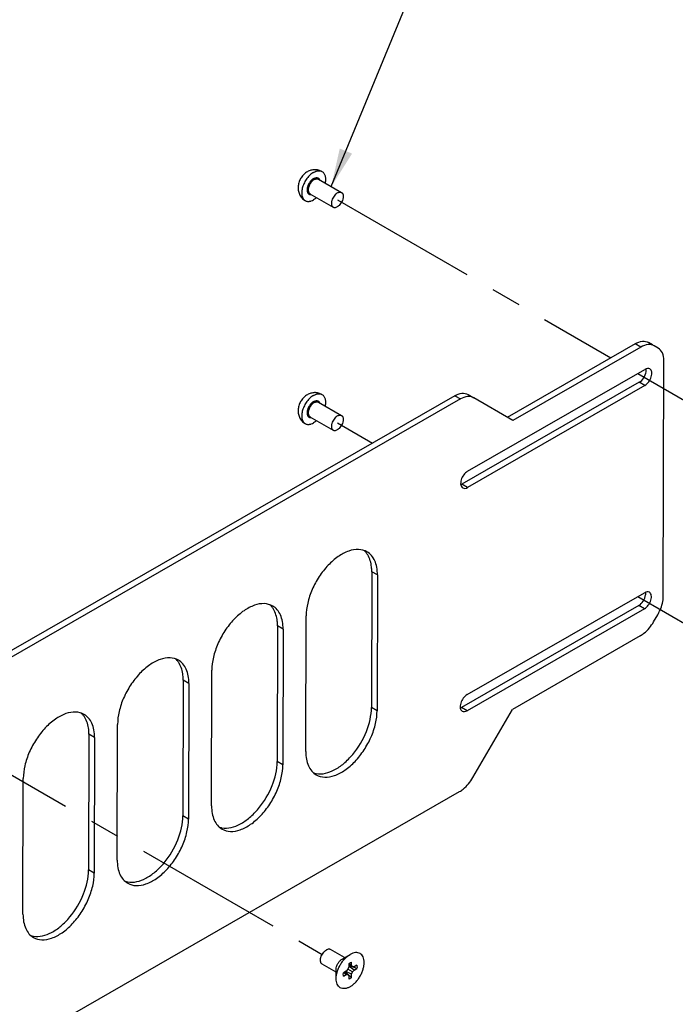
# Model space of a CAD drawing. Header units: inches. Extents: x 0 to 34, y 0 to 22.
# Tile 39 of 42: x 24.6 to 27.6, y 9.8 to 14.4. Entities that reach past the tile are written whole.
import ezdxf

# ---------------------------------------------------------------- set-up
doc = ezdxf.new("R2010")
doc.units = ezdxf.units.IN
doc.header["$LTSCALE"] = 1.87
doc.header["$MEASUREMENT"] = 0
doc.linetypes.add('CENTER', pattern=[0.6, 0.375, -0.075, 0.075, -0.075])
doc.layers.get('0').update_dxf_attribs({"linetype": 'CONTINUOUS'})
for name, color, linetype in [('02___PRT_ALL_AXES', 7, 'CONTINUOUS'), ('DEFAULT_1', 7, 'CENTER'), ('DETAIL', 7, 'CONTINUOUS')]:
    doc.layers.add(name, color=color, linetype=linetype)
doc.styles.get("Standard").update_dxf_attribs({"font": 'txt', "width": 0.8})
doc.dimstyles.get("Standard").update_dxf_attribs({"dimtxt": 0.125, "dimasz": 0.18, "dimexe": 0.125, "dimexo": 0.0625, "dimgap": 0.09, "dimtad": 0, "dimtih": 1, "dimtoh": 1, "dimzin": 0, "dimdsep": 46, "dimtxsty": 'STANDARD', "dimblk": '_FILLED', "dimblk1": '_FILLED', "dimblk2": '_FILLED', "dimcen": 0.09, "dimazin": 0, "dimtol": 1, "dimtp": 0.02, "dimtm": 0.02, "dimtfac": 1, "dimtofl": 0, "dimtmove": 0, "dimatfit": 3, "dimldrblk": '_FILLED', "dimfxl": 1, "dimtolj": 1, "dimtzin": 0, "dimarcsym": 0})

# ---------------------------------------------------------------- blocks, each defined once
blk = doc.blocks.new('_FILLED')
at = {"color": 0, "linetype": 'BYBLOCK'}
blk.add_solid([(0, 0), (-1, 0.174), (-1, -0.174)], dxfattribs=at)

msp = doc.modelspace()

# ---------------------------------------------------------------- linework, layer by layer
at = {"color": 7, "linetype": 'CONTINUOUS'}
for p, q in [((25.9625, 13.6361), (26.0711, 13.5734)), ((25.9232, 13.5679), (26.0317, 13.5053)), ((27.5294, 12.8598), (27.5104, 12.8707)), ((27.448, 12.8647), (26.8482, 12.5202)), ((27.4744, 12.8495), (27.448, 12.8647)), ((26.6017, 12.6215), (22.3091, 10.1554)), ((26.6017, 12.6215), (26.6281, 12.6063)), ((26.6641, 12.6275), (26.6906, 12.6122)), ((25.9625, 12.5914), (26.0711, 12.5288)), ((25.9232, 12.5232), (26.0317, 12.4606)), ((26.0855, 9.989), (26.0199, 10.0268)), ((26.074, 9.9823), (26.1116, 10.004)), ((26.1182, 9.9532), (26.1182, 9.9686)), ((26.0461, 9.9208), (25.9805, 9.9587)), ((26.0461, 9.8907), (26.0461, 9.9341)), ((26.0935, 9.9257), (26.0801, 9.918)), ((26.0935, 9.9103), (26.0813, 9.9187)), ((26.1007, 9.9097), (26.0852, 9.921)), ((26.1182, 9.896), (26.0879, 9.9225)), ((26.1182, 9.9114), (26.0907, 9.9241)), ((26.1007, 9.9347), (26.0935, 9.9257)), ((26.1049, 9.9455), (26.1007, 9.9347)), ((26.1224, 9.9222), (26.1007, 9.9347)), ((26.1049, 9.9609), (26.1049, 9.9455)), ((26.1182, 9.9532), (26.1049, 9.9596)), ((26.1224, 9.9473), (26.1049, 9.955)), ((26.143, 9.9389), (26.1049, 9.952)), ((26.1296, 9.9312), (26.1049, 9.9487)), ((26.1224, 9.9473), (26.1182, 9.9532)), ((26.1182, 9.9114), (26.1224, 9.9222)), ((26.1296, 9.9466), (26.1224, 9.9473)), ((26.1224, 9.9222), (26.1296, 9.9312)), ((26.143, 9.9543), (26.1296, 9.9466)), ((26.1296, 9.9312), (26.143, 9.9389)), ((26.0801, 9.9026), (26.0935, 9.9103)), ((26.0935, 9.9103), (26.1007, 9.9097)), ((26.1007, 9.9097), (26.1049, 9.9037)), ((26.1049, 9.9037), (26.1049, 9.8883)), ((26.1182, 9.896), (26.1182, 9.9114))]:
    msp.add_line(p, q, dxfattribs=at)
at = {"color": 3, "linetype": 'CONTINUOUS'}
for p, q in [((27.4744, 12.8495), (26.8747, 12.5049)), ((27.5558, 12.8444), (27.5369, 12.8555)), ((27.5791, 11.6825), (27.5815, 12.7871)), ((26.6281, 12.6063), (22.3356, 10.1402)), ((26.8747, 12.5049), (26.6906, 12.6122)), ((27.5341, 11.5626), (27.5531, 11.5953)), ((27.4715, 11.4967), (26.8717, 11.1522)), ((26.6867, 10.8328), (26.8717, 11.1522)), ((22.3316, 8.3008), (26.6241, 10.7669))]:
    msp.add_line(p, q, dxfattribs=at)
at = {"color": 7, "linetype": 'CONTINUOUS'}
for points, knots in [([(25.9112, 13.6708), (25.9082, 13.6691), (25.9026, 13.6653), (25.8949, 13.6587), (25.888, 13.6511), (25.8799, 13.6401), (25.8737, 13.6278), (25.8697, 13.6147), (25.8678, 13.6047), (25.8672, 13.5945), (25.868, 13.5844), (25.8701, 13.5745), (25.8736, 13.565), (25.8785, 13.5561), (25.8848, 13.548), (25.8922, 13.541), (25.8978, 13.5372), (25.9007, 13.5355)], [0, 0, 0, 0, 0.062247, 0.124739, 0.187542, 0.25061, 0.376641, 0.439425, 0.501897, 0.564133, 0.626258, 0.688382, 0.75057, 0.81284, 0.875183, 0.937578, 1, 1, 1, 1]), ([(25.9401, 13.6679), (25.9372, 13.6663), (25.9316, 13.6625), (25.9237, 13.6558), (25.9161, 13.648), (25.909, 13.6393), (25.9025, 13.6298), (25.8969, 13.6197), (25.8922, 13.6093), (25.8885, 13.5987), (25.8859, 13.5883), (25.8845, 13.5782), (25.8842, 13.5686), (25.8852, 13.5598), (25.8873, 13.5518), (25.8906, 13.545), (25.8944, 13.5403), (25.8979, 13.5373), (25.8997, 13.536), (25.9007, 13.5355)], [0, 0, 0, 0, 0.062389, 0.128734, 0.198333, 0.270316, 0.343699, 0.417437, 0.490467, 0.561759, 0.630361, 0.695454, 0.756406, 0.812847, 0.864751, 0.912528, 0.957105, 0.978667, 1, 1, 1, 1]), ([(25.9794, 13.6718), (25.9769, 13.6733), (25.9715, 13.676), (25.9629, 13.6788), (25.9541, 13.6804), (25.9451, 13.6807), (25.9362, 13.6799), (25.9275, 13.678), (25.9191, 13.675), (25.9137, 13.6723), (25.9112, 13.6708)], [0, 0, 0, 0, 0.125315, 0.25059, 0.375782, 0.500856, 0.625787, 0.750577, 0.875276, 1, 1, 1, 1]), ([(25.9401, 13.6679), (25.9435, 13.6699), (25.9488, 13.6725), (25.9561, 13.6746), (25.9613, 13.6754), (25.9662, 13.6756), (25.971, 13.6751), (25.9754, 13.6739), (25.9782, 13.6726), (25.9794, 13.6718)], [0, 0, 0, 0, 0.289277, 0.422544, 0.548505, 0.6679, 0.781873, 0.891955, 1, 1, 1, 1]), ([(25.9794, 13.6718), (25.9812, 13.6708), (25.9844, 13.6684), (25.9885, 13.6637), (25.9918, 13.6579), (25.9941, 13.6512), (25.9955, 13.6437), (25.9959, 13.6356), (25.9954, 13.627), (25.9945, 13.6211), (25.9939, 13.6181)], [0, 0, 0, 0, 0.100815, 0.204951, 0.31522, 0.433622, 0.561281, 0.698531, 0.845051, 1, 1, 1, 1]), ([(25.9401, 13.639), (25.9382, 13.6379), (25.9346, 13.6354), (25.9294, 13.6309), (25.9247, 13.6255), (25.9203, 13.6195), (25.9166, 13.613), (25.9135, 13.6062), (25.9112, 13.5994), (25.9098, 13.5927), (25.9093, 13.5863), (25.9097, 13.5804), (25.911, 13.5752), (25.9129, 13.5714), (25.9148, 13.569), (25.9164, 13.5674), (25.9183, 13.5662), (25.9202, 13.5652), (25.9223, 13.5645), (25.9254, 13.564), (25.9278, 13.5641), (25.9294, 13.5643)], [0, 0, 0, 0, 0.065596, 0.135934, 0.209918, 0.286194, 0.363263, 0.439577, 0.513631, 0.584071, 0.64979, 0.710066, 0.764716, 0.814282, 0.837623, 0.860302, 0.882626, 0.904925, 0.927533, 0.950759, 1, 1, 1, 1]), ([(25.9429, 13.6342), (25.9414, 13.6334), (25.9386, 13.6315), (25.9332, 13.6269), (25.927, 13.6199), (25.9211, 13.6102), (25.9175, 13.6014), (25.9158, 13.5944), (25.9151, 13.5893), (25.9149, 13.5845), (25.9154, 13.5801), (25.9165, 13.5761), (25.9181, 13.5727), (25.9204, 13.5699), (25.9222, 13.5685), (25.9232, 13.5679)], [0, 0, 0, 0, 0.062421, 0.1288, 0.270304, 0.417366, 0.56162, 0.630258, 0.695383, 0.756366, 0.812836, 0.864767, 0.912569, 0.957169, 1, 1, 1, 1]), ([(25.9401, 13.639), (25.9416, 13.6399), (25.9445, 13.6413), (25.9491, 13.6428), (25.9534, 13.6433), (25.9575, 13.643), (25.9612, 13.6416), (25.9644, 13.6394), (25.967, 13.6363), (25.9683, 13.6339), (25.9688, 13.6326)], [0, 0, 0, 0, 0.151409, 0.2905, 0.418041, 0.536222, 0.648729, 0.760349, 0.876058, 1, 1, 1, 1]), ([(25.9429, 13.6342), (25.9446, 13.6352), (25.948, 13.6368), (25.9533, 13.6381), (25.9575, 13.638), (25.9605, 13.6371), (25.9619, 13.6365), (25.9625, 13.6361)], [0, 0, 0, 0, 0.289585, 0.54864, 0.781641, 0.89184, 1, 1, 1, 1]), ([(26.0514, 13.5715), (26.05, 13.5707), (26.0472, 13.5688), (26.0418, 13.5642), (26.0356, 13.5572), (26.0297, 13.5475), (26.0261, 13.5387), (26.0244, 13.5317), (26.0236, 13.5266), (26.0235, 13.5218), (26.024, 13.5174), (26.0251, 13.5134), (26.0267, 13.51), (26.0289, 13.5072), (26.0308, 13.5058), (26.0317, 13.5053)], [0, 0, 0, 0, 0.062422, 0.1288, 0.270304, 0.417366, 0.56162, 0.630258, 0.695383, 0.756366, 0.812836, 0.864767, 0.912569, 0.957169, 1, 1, 1, 1]), ([(26.0514, 13.5715), (26.0532, 13.5725), (26.0566, 13.5741), (26.0619, 13.5754), (26.0661, 13.5753), (26.0691, 13.5745), (26.0705, 13.5738), (26.0711, 13.5734)], [0, 0, 0, 0, 0.289585, 0.54864, 0.781641, 0.89184, 1, 1, 1, 1]), ([(26.0711, 13.5734), (26.0721, 13.5729), (26.0739, 13.5715), (26.0761, 13.5687), (26.0778, 13.5653), (26.0789, 13.5613), (26.0793, 13.5569), (26.0792, 13.5521), (26.0785, 13.547), (26.0767, 13.54), (26.0732, 13.5312), (26.0672, 13.5215), (26.0611, 13.5145), (26.0557, 13.5099), (26.0528, 13.508), (26.0514, 13.5072)], [0, 0, 0, 0, 0.042831, 0.087431, 0.135233, 0.187164, 0.243634, 0.304617, 0.369742, 0.43838, 0.582634, 0.729696, 0.8712, 0.937578, 1, 1, 1, 1]), ([(25.9007, 13.5355), (25.902, 13.5347), (25.9047, 13.5334), (25.9092, 13.5322), (25.9139, 13.5317), (25.9189, 13.5318), (25.924, 13.5327), (25.9313, 13.5348), (25.9366, 13.5374), (25.9401, 13.5394)], [0, 0, 0, 0, 0.108045, 0.218127, 0.3321, 0.451495, 0.577456, 0.710723, 1, 1, 1, 1]), ([(25.9545, 13.5499), (25.9522, 13.5478), (25.9476, 13.5441), (25.9426, 13.5408), (25.9401, 13.5394)], [0, 0, 0, 0, 0.513974, 1, 1, 1, 1]), ([(26.0317, 13.5053), (26.0324, 13.5049), (26.0338, 13.5042), (26.0368, 13.5034), (26.041, 13.5033), (26.0463, 13.5046), (26.0497, 13.5062), (26.0514, 13.5072)], [0, 0, 0, 0, 0.10816, 0.218359, 0.45136, 0.710415, 1, 1, 1, 1]), ([(27.448, 12.8647), (27.4583, 12.8707), (27.479, 12.8792), (27.502, 12.8756), (27.5104, 12.8707)], [0, 0, 0, 0, 0.550629, 1, 1, 1, 1]), ([(25.9112, 12.6261), (25.9082, 12.6244), (25.9026, 12.6206), (25.8949, 12.614), (25.888, 12.6064), (25.8799, 12.5954), (25.8737, 12.5831), (25.8697, 12.57), (25.8678, 12.56), (25.8672, 12.5498), (25.868, 12.5397), (25.8701, 12.5298), (25.8736, 12.5203), (25.8785, 12.5114), (25.8848, 12.5033), (25.8922, 12.4963), (25.8978, 12.4925), (25.9007, 12.4908)], [0, 0, 0, 0, 0.062247, 0.124739, 0.187542, 0.25061, 0.376641, 0.439425, 0.501897, 0.564133, 0.626258, 0.688382, 0.75057, 0.81284, 0.875183, 0.937578, 1, 1, 1, 1]), ([(25.9401, 12.6232), (25.9372, 12.6216), (25.9316, 12.6179), (25.9237, 12.6112), (25.9161, 12.6033), (25.909, 12.5946), (25.9025, 12.5851), (25.8969, 12.575), (25.8922, 12.5646), (25.8885, 12.554), (25.8859, 12.5436), (25.8845, 12.5335), (25.8842, 12.5239), (25.8852, 12.5151), (25.8873, 12.5071), (25.8906, 12.5003), (25.8944, 12.4956), (25.8979, 12.4926), (25.8997, 12.4913), (25.9007, 12.4908)], [0, 0, 0, 0, 0.062389, 0.128734, 0.198333, 0.270316, 0.343699, 0.417437, 0.490467, 0.561759, 0.630361, 0.695454, 0.756406, 0.812847, 0.864751, 0.912528, 0.957105, 0.978667, 1, 1, 1, 1]), ([(25.9401, 12.5943), (25.9382, 12.5932), (25.9346, 12.5907), (25.9294, 12.5862), (25.9247, 12.5808), (25.9203, 12.5748), (25.9166, 12.5683), (25.9135, 12.5615), (25.9112, 12.5547), (25.9098, 12.548), (25.9093, 12.5416), (25.9097, 12.5357), (25.911, 12.5305), (25.9129, 12.5267), (25.9148, 12.5243), (25.9164, 12.5227), (25.9183, 12.5215), (25.9202, 12.5205), (25.9223, 12.5198), (25.9254, 12.5193), (25.9278, 12.5194), (25.9294, 12.5196)], [0, 0, 0, 0, 0.065596, 0.135934, 0.209918, 0.286194, 0.363263, 0.439577, 0.513631, 0.584071, 0.64979, 0.710066, 0.764716, 0.814282, 0.837623, 0.860302, 0.882626, 0.904925, 0.927533, 0.950759, 1, 1, 1, 1]), ([(25.9794, 12.6271), (25.9769, 12.6286), (25.9715, 12.6313), (25.9629, 12.6341), (25.9541, 12.6357), (25.9451, 12.6361), (25.9362, 12.6352), (25.9275, 12.6333), (25.9191, 12.6303), (25.9137, 12.6276), (25.9112, 12.6261)], [0, 0, 0, 0, 0.125315, 0.25059, 0.375782, 0.500856, 0.625787, 0.750577, 0.875276, 1, 1, 1, 1]), ([(25.9401, 12.6232), (25.9435, 12.6252), (25.9488, 12.6278), (25.9561, 12.6299), (25.9613, 12.6308), (25.9662, 12.6309), (25.971, 12.6304), (25.9754, 12.6292), (25.9782, 12.6279), (25.9794, 12.6271)], [0, 0, 0, 0, 0.289277, 0.422544, 0.548505, 0.6679, 0.781873, 0.891955, 1, 1, 1, 1]), ([(25.9401, 12.5943), (25.9416, 12.5952), (25.9445, 12.5966), (25.9491, 12.5981), (25.9534, 12.5986), (25.9575, 12.5983), (25.9612, 12.5969), (25.9644, 12.5947), (25.967, 12.5916), (25.9683, 12.5892), (25.9688, 12.5879)], [0, 0, 0, 0, 0.151409, 0.2905, 0.418041, 0.536222, 0.648729, 0.760349, 0.876058, 1, 1, 1, 1]), ([(25.9429, 12.5895), (25.9446, 12.5905), (25.948, 12.5921), (25.9533, 12.5934), (25.9575, 12.5933), (25.9605, 12.5925), (25.9619, 12.5918), (25.9625, 12.5914)], [0, 0, 0, 0, 0.289585, 0.54864, 0.781641, 0.89184, 1, 1, 1, 1]), ([(25.9794, 12.6271), (25.9812, 12.6261), (25.9844, 12.6237), (25.9885, 12.619), (25.9918, 12.6132), (25.9941, 12.6065), (25.9955, 12.5991), (25.9959, 12.5909), (25.9954, 12.5823), (25.9945, 12.5764), (25.9939, 12.5734)], [0, 0, 0, 0, 0.100815, 0.204951, 0.31522, 0.433622, 0.561281, 0.698531, 0.845051, 1, 1, 1, 1]), ([(26.6017, 12.6215), (26.612, 12.6275), (26.6327, 12.636), (26.6557, 12.6324), (26.6641, 12.6275)], [0, 0, 0, 0, 0.550629, 1, 1, 1, 1]), ([(25.9429, 12.5895), (25.9414, 12.5887), (25.9386, 12.5868), (25.9332, 12.5822), (25.927, 12.5752), (25.9211, 12.5655), (25.9175, 12.5567), (25.9158, 12.5497), (25.9151, 12.5446), (25.9149, 12.5398), (25.9154, 12.5354), (25.9165, 12.5314), (25.9181, 12.528), (25.9204, 12.5252), (25.9222, 12.5238), (25.9232, 12.5232)], [0, 0, 0, 0, 0.062421, 0.1288, 0.270304, 0.417366, 0.56162, 0.630258, 0.695383, 0.756366, 0.812836, 0.864767, 0.912569, 0.957169, 1, 1, 1, 1]), ([(25.9545, 12.5052), (25.9522, 12.5031), (25.9476, 12.4994), (25.9426, 12.4961), (25.9401, 12.4947)], [0, 0, 0, 0, 0.513974, 1, 1, 1, 1]), ([(26.0514, 12.5268), (26.05, 12.526), (26.0472, 12.5241), (26.0418, 12.5195), (26.0356, 12.5125), (26.0297, 12.5028), (26.0261, 12.4941), (26.0244, 12.487), (26.0236, 12.4819), (26.0235, 12.4771), (26.024, 12.4727), (26.0251, 12.4688), (26.0267, 12.4653), (26.0289, 12.4625), (26.0308, 12.4611), (26.0317, 12.4606)], [0, 0, 0, 0, 0.062422, 0.1288, 0.270304, 0.417366, 0.56162, 0.630258, 0.695383, 0.756366, 0.812836, 0.864767, 0.912569, 0.957169, 1, 1, 1, 1]), ([(26.0514, 12.5268), (26.0532, 12.5278), (26.0566, 12.5294), (26.0619, 12.5307), (26.0661, 12.5306), (26.0691, 12.5298), (26.0705, 12.5291), (26.0711, 12.5288)], [0, 0, 0, 0, 0.289585, 0.54864, 0.781641, 0.89184, 1, 1, 1, 1]), ([(26.0711, 12.5288), (26.0721, 12.5282), (26.0739, 12.5268), (26.0761, 12.524), (26.0778, 12.5206), (26.0789, 12.5166), (26.0793, 12.5122), (26.0792, 12.5074), (26.0785, 12.5023), (26.0767, 12.4953), (26.0732, 12.4865), (26.0672, 12.4768), (26.0611, 12.4698), (26.0557, 12.4652), (26.0528, 12.4633), (26.0514, 12.4625)], [0, 0, 0, 0, 0.042831, 0.087431, 0.135233, 0.187164, 0.243634, 0.304617, 0.369742, 0.43838, 0.582634, 0.729696, 0.8712, 0.937578, 1, 1, 1, 1]), ([(25.9007, 12.4908), (25.902, 12.49), (25.9047, 12.4887), (25.9092, 12.4875), (25.9139, 12.487), (25.9189, 12.4872), (25.924, 12.488), (25.9313, 12.4901), (25.9366, 12.4927), (25.9401, 12.4947)], [0, 0, 0, 0, 0.108045, 0.218127, 0.3321, 0.451495, 0.577456, 0.710723, 1, 1, 1, 1]), ([(26.0317, 12.4606), (26.0324, 12.4602), (26.0338, 12.4595), (26.0368, 12.4587), (26.041, 12.4586), (26.0463, 12.4599), (26.0497, 12.4615), (26.0514, 12.4625)], [0, 0, 0, 0, 0.10816, 0.218359, 0.45136, 0.710415, 1, 1, 1, 1]), ([(25.9805, 9.9587), (25.9795, 9.9592), (25.9777, 9.9606), (25.9755, 9.9634), (25.9738, 9.9669), (25.9724, 9.9724), (25.9722, 9.9804), (25.9742, 9.9906), (25.9784, 10.0009), (25.9844, 10.0106), (25.9916, 10.0189), (25.9973, 10.0232), (26.0002, 10.0249)], [0, 0, 0, 0, 0.042859, 0.087487, 0.13532, 0.187284, 0.304548, 0.438219, 0.582565, 0.729722, 0.871317, 1, 1, 1, 1]), ([(26.0199, 10.0268), (26.0186, 10.0276), (26.0156, 10.0287), (26.0106, 10.0288), (26.0054, 10.0275), (26.0019, 10.0259), (26.0002, 10.0249)], [0, 0, 0, 0, 0.217767, 0.450947, 0.710185, 1, 1, 1, 1]), ([(26.1116, 9.8529), (26.116, 9.8555), (26.1249, 9.8617), (26.1371, 9.8731), (26.1483, 9.8866), (26.1581, 9.9016), (26.1662, 9.9176), (26.1723, 9.9341), (26.176, 9.9503), (26.1774, 9.9657), (26.1763, 9.9798), (26.1727, 9.9921), (26.1666, 10.002), (26.1581, 10.0091), (26.1478, 10.0129), (26.1361, 10.0132), (26.1237, 10.0102), (26.1156, 10.0063), (26.1116, 10.004)], [0, 0, 0, 0, 0.066589, 0.138436, 0.214063, 0.291657, 0.369251, 0.444876, 0.516722, 0.583307, 0.643685, 0.697697, 0.746278, 0.791649, 0.837021, 0.885604, 0.939619, 1, 1, 1, 1]), ([(26.0461, 9.8907), (26.0461, 9.8959), (26.0471, 9.9066), (26.0509, 9.9229), (26.0569, 9.9393), (26.065, 9.9553), (26.0748, 9.9704), (26.0861, 9.9838), (26.0982, 9.9952), (26.1071, 10.0014), (26.1116, 10.004)], [0, 0, 0, 0, 0.114151, 0.237321, 0.36697, 0.499994, 0.633019, 0.76267, 0.885843, 1, 1, 1, 1]), ([(26.0461, 9.9341), (26.0461, 9.9386), (26.0478, 9.9483), (26.0538, 9.9618), (26.0625, 9.9737), (26.07, 9.98), (26.074, 9.9823)], [0, 0, 0, 0, 0.237213, 0.499994, 0.762778, 1, 1, 1, 1]), ([(26.1049, 9.9609), (26.1059, 9.9618), (26.11, 9.9649), (26.1147, 9.9674), (26.1182, 9.9686)], [0, 0, 0, 0, 0.269658, 1, 1, 1, 1]), ([(26.0801, 9.9026), (26.0799, 9.9038), (26.0791, 9.9089), (26.0795, 9.9141), (26.0801, 9.918)], [0, 0, 0, 0, 0.23072, 1, 1, 1, 1]), ([(26.143, 9.9543), (26.1432, 9.9532), (26.144, 9.9481), (26.1437, 9.9428), (26.143, 9.9389)], [0, 0, 0, 0, 0.23072, 1, 1, 1, 1]), ([(26.1116, 9.8529), (26.1075, 9.8506), (26.0994, 9.8467), (26.087, 9.8437), (26.0754, 9.844), (26.065, 9.8478), (26.0565, 9.8549), (26.0505, 9.8648), (26.0468, 9.8771), (26.0461, 9.886), (26.0461, 9.8907)], [0, 0, 0, 0, 0.144905, 0.274534, 0.391125, 0.500011, 0.608895, 0.725481, 0.855103, 1, 1, 1, 1]), ([(26.1182, 9.896), (26.1172, 9.8951), (26.1131, 9.892), (26.1084, 9.8895), (26.1049, 9.8883)], [0, 0, 0, 0, 0.269658, 1, 1, 1, 1])]:
    msp.add_open_spline(points, degree=3, knots=knots, dxfattribs=at)
at = {"color": 3, "linetype": 'CONTINUOUS'}
for points, knots in [([(27.5369, 12.8555), (27.5285, 12.8604), (27.5054, 12.8639), (27.4848, 12.8554), (27.4744, 12.8495)], [0, 0, 0, 0, 0.449371, 1, 1, 1, 1]), ([(27.5815, 12.7871), (27.5815, 12.799), (27.5787, 12.8212), (27.5642, 12.8395), (27.5558, 12.8444)], [0, 0, 0, 0, 0.55089, 1, 1, 1, 1]), ([(26.6906, 12.6122), (26.6821, 12.6171), (26.6591, 12.6207), (26.6385, 12.6122), (26.6281, 12.6063)], [0, 0, 0, 0, 0.449371, 1, 1, 1, 1]), ([(27.5531, 11.5953), (27.5571, 11.6024), (27.5709, 11.6296), (27.5791, 11.6601), (27.5791, 11.6825)], [0, 0, 0, 0, 0.267021, 1, 1, 1, 1]), ([(27.4715, 11.4967), (27.4776, 11.5002), (27.5026, 11.5177), (27.5223, 11.5422), (27.5341, 11.5626)], [0, 0, 0, 0, 0.229005, 1, 1, 1, 1]), ([(26.6241, 10.7669), (26.6302, 10.7704), (26.6552, 10.7879), (26.6749, 10.8124), (26.6867, 10.8328)], [0, 0, 0, 0, 0.229005, 1, 1, 1, 1])]:
    msp.add_open_spline(points, degree=3, knots=knots, dxfattribs=at)
at = {"layer": '02___PRT_ALL_AXES', "color": 3, "linetype": 'CONTINUOUS'}
for p, q in [((26.6623, 12.2675), (27.4931, 12.7448)), ((27.493, 12.6692), (26.6621, 12.1918)), ((26.2392, 11.7817), (26.2378, 11.1461)), ((26.66, 11.2215), (27.4909, 11.6988)), ((25.9038, 10.9542), (25.9051, 11.5898)), ((27.4907, 11.6232), (26.6599, 11.1458)), ((25.7973, 11.5278), (25.7959, 10.8922)), ((25.4618, 10.7003), (25.4632, 11.3359)), ((25.3553, 11.2739), (25.354, 10.6383)), ((25.0199, 10.4464), (25.0213, 11.082)), ((24.9134, 11.02), (24.912, 10.3844)), ((24.578, 10.1925), (24.5793, 10.8281))]:
    msp.add_line(p, q, dxfattribs=at)
at = {"layer": '02___PRT_ALL_AXES', "color": 7, "linetype": 'CONTINUOUS'}
for p, q in [((27.4665, 12.6844), (26.6357, 12.2071)), ((27.493, 12.6692), (27.4665, 12.6844)), ((26.6621, 12.1918), (26.6357, 12.2071)), ((26.2128, 11.797), (26.2114, 11.1614)), ((26.2392, 11.7817), (26.2128, 11.797)), ((27.4643, 11.6384), (26.6334, 11.1611)), ((27.4907, 11.6232), (27.4643, 11.6384)), ((25.7708, 11.5431), (25.7695, 10.9075)), ((25.7973, 11.5278), (25.7708, 11.5431)), ((25.3289, 11.2892), (25.3275, 10.6536)), ((25.3553, 11.2739), (25.3289, 11.2892)), ((26.2378, 11.1461), (26.2114, 11.1614)), ((26.6599, 11.1458), (26.6334, 11.1611)), ((24.8869, 11.0353), (24.8856, 10.3997)), ((24.9134, 11.02), (24.8869, 11.0353)), ((25.7959, 10.8922), (25.7695, 10.9075)), ((25.354, 10.6383), (25.3275, 10.6536)), ((24.912, 10.3844), (24.8856, 10.3997))]:
    msp.add_line(p, q, dxfattribs=at)
for centre, radius, start, end in [((25.9674, 10.9338), 0.0839, 251.4704, 257.4028), ((25.9682, 10.937), 0.0872, 257.3876, 259.7448), ((25.5255, 10.6799), 0.0839, 251.4704, 257.4028), ((25.5262, 10.6831), 0.0872, 257.3876, 259.7448), ((25.0835, 10.426), 0.0839, 251.4704, 257.4028), ((25.0843, 10.4292), 0.0872, 257.3876, 259.7448), ((24.6416, 10.1721), 0.0839, 251.4704, 257.4028), ((24.6423, 10.1753), 0.0872, 257.3876, 259.7448)]:
    msp.add_arc(centre, radius, start, end, dxfattribs=at)
for points, knots in [([(27.4665, 12.6844), (27.4751, 12.6894), (27.4894, 12.7048), (27.4973, 12.724), (27.4988, 12.7342)], [0, 0, 0, 0, 0.489581, 1, 1, 1, 1]), ([(27.4988, 12.7342), (27.499, 12.7353), (27.4994, 12.7397), (27.4993, 12.7442), (27.4988, 12.7473)], [0, 0, 0, 0, 0.266314, 1, 1, 1, 1]), ([(26.2128, 11.797), (26.2128, 11.8045), (26.2115, 11.8316), (26.2041, 11.859), (26.1938, 11.8757)], [0, 0, 0, 0, 0.277079, 1, 1, 1, 1]), ([(27.4643, 11.6384), (27.4728, 11.6434), (27.4871, 11.6588), (27.4951, 11.678), (27.4965, 11.6882)], [0, 0, 0, 0, 0.489581, 1, 1, 1, 1]), ([(27.4965, 11.6882), (27.4967, 11.6894), (27.4972, 11.6937), (27.4971, 11.6982), (27.4966, 11.7013)], [0, 0, 0, 0, 0.266314, 1, 1, 1, 1]), ([(25.7708, 11.5431), (25.7708, 11.5506), (25.7696, 11.5777), (25.7621, 11.6051), (25.7519, 11.6219)], [0, 0, 0, 0, 0.277079, 1, 1, 1, 1]), ([(25.3289, 11.2892), (25.3289, 11.2967), (25.3276, 11.3238), (25.3202, 11.3512), (25.3099, 11.368)], [0, 0, 0, 0, 0.277079, 1, 1, 1, 1]), ([(25.9526, 10.8512), (25.9809, 10.8461), (26.03, 10.8605), (26.084, 10.8987), (26.1402, 10.9561), (26.1918, 11.0432), (26.2113, 11.1231), (26.2114, 11.1614)], [0, 0, 0, 0, 0.195798, 0.318426, 0.453835, 0.738897, 1, 1, 1, 1]), ([(24.8869, 11.0353), (24.887, 11.0428), (24.8857, 11.0699), (24.8783, 11.0973), (24.868, 11.1141)], [0, 0, 0, 0, 0.277079, 1, 1, 1, 1]), ([(25.5107, 10.5973), (25.539, 10.5922), (25.588, 10.6066), (25.6421, 10.6448), (25.6982, 10.7022), (25.7498, 10.7893), (25.7694, 10.8692), (25.7695, 10.9075)], [0, 0, 0, 0, 0.195798, 0.318426, 0.453835, 0.738897, 1, 1, 1, 1]), ([(25.0688, 10.3435), (25.097, 10.3383), (25.1461, 10.3527), (25.2002, 10.3909), (25.2563, 10.4483), (25.3079, 10.5354), (25.3274, 10.6153), (25.3275, 10.6536)], [0, 0, 0, 0, 0.195798, 0.318426, 0.453835, 0.738897, 1, 1, 1, 1]), ([(24.6268, 10.0896), (24.6551, 10.0844), (24.7041, 10.0988), (24.7582, 10.137), (24.8143, 10.1944), (24.8659, 10.2815), (24.8855, 10.3614), (24.8856, 10.3997)], [0, 0, 0, 0, 0.195798, 0.318426, 0.453835, 0.738897, 1, 1, 1, 1])]:
    msp.add_open_spline(points, degree=3, knots=knots, dxfattribs=at)
at = {"layer": '02___PRT_ALL_AXES', "color": 3, "linetype": 'CONTINUOUS'}
for points, knots in [([(27.493, 12.6692), (27.5001, 12.6733), (27.5127, 12.6858), (27.5226, 12.705), (27.5259, 12.7215), (27.5258, 12.7348), (27.521, 12.7442), (27.5162, 12.747)], [0, 0, 0, 0, 0.270894, 0.563642, 0.698431, 0.816687, 1, 1, 1, 1]), ([(27.5162, 12.747), (27.5131, 12.7488), (27.5046, 12.7501), (27.4969, 12.747), (27.4931, 12.7448)], [0, 0, 0, 0, 0.449376, 1, 1, 1, 1]), ([(26.6623, 12.2675), (26.6551, 12.2634), (26.6425, 12.2509), (26.6326, 12.2316), (26.6293, 12.2151), (26.6294, 12.2019), (26.6342, 12.1924), (26.6391, 12.1896)], [0, 0, 0, 0, 0.270894, 0.563642, 0.698431, 0.816687, 1, 1, 1, 1]), ([(26.6391, 12.1896), (26.6422, 12.1878), (26.6507, 12.1865), (26.6583, 12.1896), (26.6621, 12.1918)], [0, 0, 0, 0, 0.449376, 1, 1, 1, 1]), ([(26.1903, 11.8903), (26.1785, 11.8971), (26.1489, 11.9048), (26.1012, 11.8952), (26.0525, 11.8687), (26.0058, 11.8274), (25.9646, 11.7747), (25.9321, 11.7147), (25.9109, 11.6524), (25.9052, 11.61), (25.9051, 11.5898)], [0, 0, 0, 0, 0.086926, 0.186366, 0.303706, 0.437467, 0.581934, 0.729256, 0.871052, 1, 1, 1, 1]), ([(26.2392, 11.7817), (26.2392, 11.7938), (26.2375, 11.8166), (26.2283, 11.848), (26.2127, 11.8735), (26.1981, 11.8858), (26.1903, 11.8903)], [0, 0, 0, 0, 0.289888, 0.54927, 0.782356, 1, 1, 1, 1]), ([(27.4907, 11.6232), (27.4979, 11.6273), (27.5104, 11.6398), (27.5204, 11.659), (27.5237, 11.6755), (27.5236, 11.6888), (27.5188, 11.6982), (27.5139, 11.701)], [0, 0, 0, 0, 0.270894, 0.563642, 0.698431, 0.816687, 1, 1, 1, 1]), ([(27.5139, 11.701), (27.5108, 11.7028), (27.5023, 11.7041), (27.4947, 11.701), (27.4909, 11.6988)], [0, 0, 0, 0, 0.449376, 1, 1, 1, 1]), ([(25.7484, 11.6364), (25.7366, 11.6432), (25.707, 11.6509), (25.6593, 11.6413), (25.6106, 11.6148), (25.5639, 11.5735), (25.5226, 11.5208), (25.4901, 11.4608), (25.469, 11.3985), (25.4633, 11.3561), (25.4632, 11.3359)], [0, 0, 0, 0, 0.086926, 0.186366, 0.303706, 0.437467, 0.581934, 0.729256, 0.871052, 1, 1, 1, 1]), ([(25.7973, 11.5278), (25.7973, 11.5399), (25.7955, 11.5627), (25.7863, 11.5941), (25.7708, 11.6196), (25.7562, 11.6319), (25.7484, 11.6364)], [0, 0, 0, 0, 0.289888, 0.54927, 0.782356, 1, 1, 1, 1]), ([(25.3064, 11.3825), (25.2946, 11.3893), (25.265, 11.397), (25.2174, 11.3875), (25.1687, 11.3609), (25.122, 11.3196), (25.0807, 11.2669), (25.0482, 11.2069), (25.027, 11.1446), (25.0213, 11.1022), (25.0213, 11.082)], [0, 0, 0, 0, 0.086926, 0.186366, 0.303706, 0.437467, 0.581934, 0.729256, 0.871052, 1, 1, 1, 1]), ([(25.3553, 11.2739), (25.3554, 11.286), (25.3536, 11.3088), (25.3444, 11.3402), (25.3289, 11.3657), (25.3142, 11.378), (25.3064, 11.3825)], [0, 0, 0, 0, 0.289888, 0.54927, 0.782356, 1, 1, 1, 1]), ([(26.66, 11.2215), (26.6528, 11.2174), (26.6403, 11.2049), (26.6303, 11.1856), (26.627, 11.1691), (26.6271, 11.1559), (26.632, 11.1464), (26.6368, 11.1436)], [0, 0, 0, 0, 0.270894, 0.563642, 0.698431, 0.816687, 1, 1, 1, 1]), ([(24.8645, 11.1286), (24.8527, 11.1354), (24.8231, 11.1431), (24.7754, 11.1336), (24.7267, 11.107), (24.68, 11.0657), (24.6388, 11.013), (24.6062, 10.953), (24.5851, 10.8907), (24.5794, 10.8483), (24.5793, 10.8281)], [0, 0, 0, 0, 0.086926, 0.186366, 0.303706, 0.437467, 0.581934, 0.729256, 0.871052, 1, 1, 1, 1]), ([(24.9134, 11.02), (24.9134, 11.0321), (24.9116, 11.0549), (24.9024, 11.0863), (24.8869, 11.1118), (24.8723, 11.1241), (24.8645, 11.1286)], [0, 0, 0, 0, 0.289888, 0.54927, 0.782356, 1, 1, 1, 1]), ([(25.9527, 10.8456), (25.9645, 10.8388), (25.9941, 10.8311), (26.0417, 10.8406), (26.0904, 10.8672), (26.1372, 10.9085), (26.1784, 10.9612), (26.2109, 11.0212), (26.2321, 11.0835), (26.2378, 11.1259), (26.2378, 11.1461)], [0, 0, 0, 0, 0.086926, 0.186366, 0.303706, 0.437467, 0.581934, 0.729256, 0.871052, 1, 1, 1, 1]), ([(26.6368, 11.1436), (26.6399, 11.1418), (26.6484, 11.1405), (26.656, 11.1437), (26.6599, 11.1458)], [0, 0, 0, 0, 0.449376, 1, 1, 1, 1]), ([(25.9038, 10.9542), (25.9037, 10.9421), (25.9055, 10.9193), (25.9147, 10.8879), (25.9303, 10.8624), (25.9449, 10.8501), (25.9527, 10.8456)], [0, 0, 0, 0, 0.289888, 0.54927, 0.782356, 1, 1, 1, 1]), ([(25.5108, 10.5917), (25.5225, 10.5849), (25.5521, 10.5772), (25.5998, 10.5867), (25.6485, 10.6133), (25.6952, 10.6546), (25.7365, 10.7073), (25.769, 10.7673), (25.7901, 10.8296), (25.7959, 10.872), (25.7959, 10.8922)], [0, 0, 0, 0, 0.086926, 0.186366, 0.303706, 0.437467, 0.581934, 0.729256, 0.871052, 1, 1, 1, 1]), ([(25.4618, 10.7003), (25.4618, 10.6882), (25.4636, 10.6654), (25.4728, 10.634), (25.4883, 10.6085), (25.5029, 10.5962), (25.5108, 10.5917)], [0, 0, 0, 0, 0.289888, 0.54927, 0.782356, 1, 1, 1, 1]), ([(25.0688, 10.3378), (25.0806, 10.331), (25.1102, 10.3233), (25.1579, 10.3328), (25.2066, 10.3594), (25.2533, 10.4007), (25.2945, 10.4534), (25.3271, 10.5134), (25.3482, 10.5757), (25.3539, 10.6181), (25.354, 10.6383)], [0, 0, 0, 0, 0.086926, 0.186366, 0.303706, 0.437467, 0.581934, 0.729256, 0.871052, 1, 1, 1, 1]), ([(25.0199, 10.4464), (25.0199, 10.4343), (25.0216, 10.4115), (25.0308, 10.3801), (25.0464, 10.3546), (25.061, 10.3423), (25.0688, 10.3378)], [0, 0, 0, 0, 0.289888, 0.54927, 0.782356, 1, 1, 1, 1]), ([(24.6269, 10.0839), (24.6387, 10.0771), (24.6683, 10.0694), (24.7159, 10.079), (24.7646, 10.1055), (24.8113, 10.1468), (24.8526, 10.1995), (24.8851, 10.2595), (24.9063, 10.3218), (24.912, 10.3642), (24.912, 10.3844)], [0, 0, 0, 0, 0.086926, 0.186366, 0.303706, 0.437467, 0.581934, 0.729256, 0.871052, 1, 1, 1, 1]), ([(24.578, 10.1925), (24.5779, 10.1804), (24.5797, 10.1576), (24.5889, 10.1262), (24.6044, 10.1007), (24.6191, 10.0884), (24.6269, 10.0839)], [0, 0, 0, 0, 0.289888, 0.54927, 0.782356, 1, 1, 1, 1])]:
    msp.add_open_spline(points, degree=3, knots=knots, dxfattribs=at)
at = {"layer": '02___PRT_ALL_AXES', "color": 7, "linetype": 'CONTINUOUS'}
for points in [[(26.6299, 12.2044), (26.6319, 12.2051), (26.6338, 12.206), (26.6357, 12.2071)], [(26.1859, 11.8868), (26.1829, 11.8905), (26.1796, 11.8939), (26.176, 11.897)], [(26.1938, 11.8757), (26.1915, 11.8796), (26.1888, 11.8833), (26.1859, 11.8868)], [(25.744, 11.6329), (25.741, 11.6366), (25.7376, 11.64), (25.734, 11.6431)], [(25.7519, 11.6219), (25.7495, 11.6257), (25.7469, 11.6294), (25.744, 11.6329)], [(25.3021, 11.379), (25.299, 11.3827), (25.2957, 11.3861), (25.2921, 11.3892)], [(25.3099, 11.368), (25.3076, 11.3718), (25.305, 11.3755), (25.3021, 11.379)], [(24.8601, 11.1251), (24.8571, 11.1288), (24.8538, 11.1322), (24.8502, 11.1353)], [(24.868, 11.1141), (24.8656, 11.1179), (24.863, 11.1216), (24.8601, 11.1251)], [(26.6276, 11.1584), (26.6296, 11.1591), (26.6316, 11.16), (26.6334, 11.1611)]]:
    msp.add_open_spline(points, degree=3, dxfattribs=at)
at = {"layer": 'DEFAULT_1', "color": 2, "linetype": 'CENTER'}
for p, q in [((26.0514, 13.5394), (27.3336, 12.799)), ((27.4603, 12.7259), (27.7088, 12.5824)), ((26.0514, 12.4947), (26.2157, 12.3998)), ((27.4603, 11.6812), (27.7198, 11.5313)), ((24.1705, 11.0492), (25.9805, 10.0041))]:
    msp.add_line(p, q, dxfattribs=at)

# ---------------------------------------------------------------- leaders
at = {"layer": 'DETAIL', "color": 2, "linetype": 'CONTINUOUS'}
msp.add_leader([(26.0231, 13.6012), (27.0514, 16.102), (27.2314, 16.102)], dimstyle='STANDARD', override={"dimtad": 0}, dxfattribs=at)

doc.saveas('drawing.dxf')
